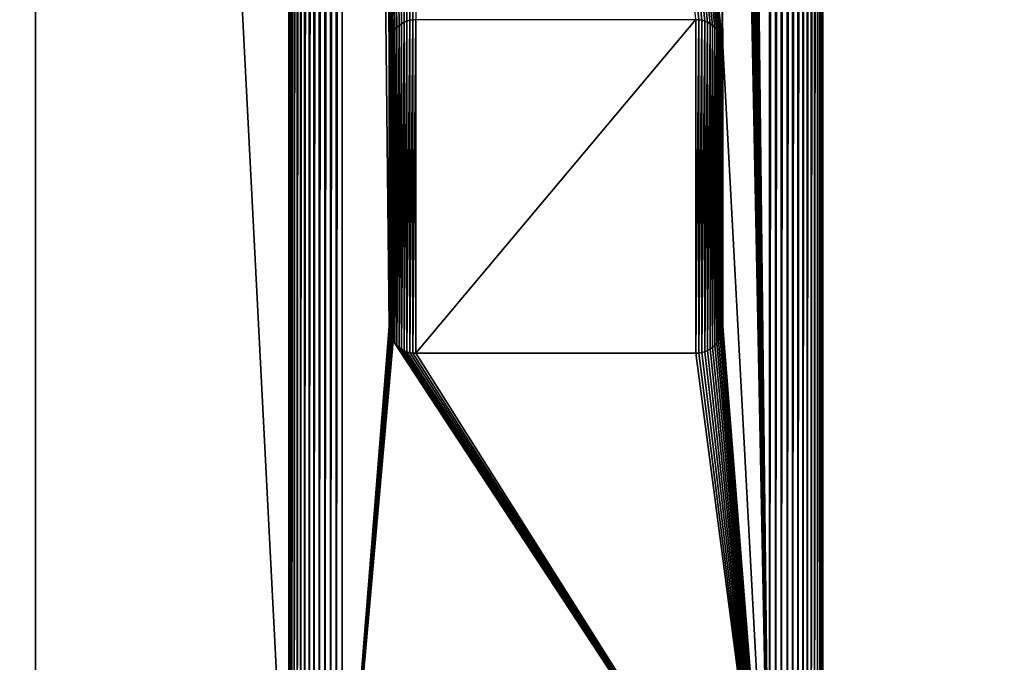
# Model space of a CAD drawing. Extents: x -551 to 551, y -297 to 194.
# Tile 32 of 163: x -390 to -317, y -166 to -118. Entities that reach past the tile are written whole.
import ezdxf

# ---------------------------------------------------------------- set-up
doc = ezdxf.new("R2010")
doc.units = 0
doc.header["$LTSCALE"] = 70.117983
for name, color, linetype in [('2', 7, 'CONTINUOUS'), ('25', 7, 'CONTINUOUS'), ('37', 7, 'CONTINUOUS'), ('38', 7, 'CONTINUOUS'), ('39', 7, 'CONTINUOUS'), ('41', 7, 'CONTINUOUS'), ('42', 7, 'CONTINUOUS'), ('43', 7, 'CONTINUOUS'), ('44', 7, 'CONTINUOUS'), ('64', 7, 'CONTINUOUS'), ('65', 7, 'CONTINUOUS'), ('82', 7, 'CONTINUOUS'), ('83', 7, 'CONTINUOUS'), ('84', 7, 'CONTINUOUS'), ('86', 7, 'CONTINUOUS'), ('87', 7, 'CONTINUOUS'), ('88', 7, 'CONTINUOUS'), ('89', 7, 'CONTINUOUS')]:
    doc.layers.add(name, color=color, linetype=linetype)

msp = doc.modelspace()

# ---------------------------------------------------------------- linework, layer by layer
at = {"layer": '2', "color": 7, "linetype": 'CONTINUOUS'}
for points in [[(495.5, 191.5, 46.5), (-495.5, 191.5, 46.5), (495.5, -191.5, 46.5), (495.5, 191.5, 46.5)], [(495.5, -191.5, 46.5), (-495.5, 191.5, 46.5), (-495.5, -191.5, 46.5), (495.5, -191.5, 46.5)]]:
    msp.add_3dface(points, dxfattribs=at)
at = {"layer": '25', "color": 7, "linetype": 'CONTINUOUS'}
for points in [[(-488.5, 184.5, 31), (-389.15, 184.5, 31), (-488.5, -184.5, 31), (-488.5, 184.5, 31)], [(-488.5, -184.5, 31), (-389.15, 184.5, 31), (-483.5, -184.5, 31), (-488.5, -184.5, 31)], [(-389.15, 184.5, 31), (-483.5, -194.5, 31), (-483.5, -184.5, 31), (-389.15, 184.5, 31)], [(-483.5, -194.5, 31), (-389.15, 184.5, 31), (-405.3, -186.02, 31), (-483.5, -194.5, 31)], [(-389.15, 184.5, 31), (-389.15, -184.5, 31), (-405.3, -186.02, 31), (-389.15, 184.5, 31)]]:
    msp.add_3dface(points, dxfattribs=at)
at = {"layer": '37', "color": 7, "linetype": 'CONTINUOUS'}
for points in [[(-362.65, -140.5, 16), (-366.15, 184.5, 16), (-362.65, -119.5, 16), (-362.65, -140.5, 16)], [(-366.15, 184.5, 16), (-362.65, -140.5, 16), (-366.15, -184.5, 16), (-366.15, 184.5, 16)], [(-362.65, -119.5, 16), (-366.15, 184.5, 16), (-362.637, -119.276, 16), (-362.65, -119.5, 16)], [(-362.637, -119.276, 16), (-366.15, 184.5, 16), (-362.6, -119.055, 16), (-362.637, -119.276, 16)], [(-362.6, -119.055, 16), (-366.15, 184.5, 16), (-362.538, -118.839, 16), (-362.6, -119.055, 16)], [(-362.538, -118.839, 16), (-366.15, 184.5, 16), (-362.452, -118.632, 16), (-362.538, -118.839, 16)], [(-362.452, -118.632, 16), (-366.15, 184.5, 16), (-362.343, -118.436, 16), (-362.452, -118.632, 16)], [(-362.343, -118.436, 16), (-366.15, 184.5, 16), (-362.214, -118.253, 16), (-362.343, -118.436, 16)], [(-362.214, -118.253, 16), (-366.15, 184.5, 16), (-362.064, -118.086, 16), (-362.214, -118.253, 16)], [(-362.064, -118.086, 16), (-366.15, 184.5, 16), (-361.897, -117.936, 16), (-362.064, -118.086, 16)], [(-361.897, -117.936, 16), (-366.15, 184.5, 16), (-361.714, -117.807, 16), (-361.897, -117.936, 16)], [(-361.714, -117.807, 16), (-366.15, 184.5, 16), (-361.518, -117.698, 16), (-361.714, -117.807, 16)], [(-361.518, -117.698, 16), (-366.15, 184.5, 16), (-361.311, -117.612, 16), (-361.518, -117.698, 16)], [(-361.311, -117.612, 16), (-366.15, 184.5, 16), (-361.095, -117.55, 16), (-361.311, -117.612, 16)], [(-361.095, -117.55, 16), (-366.15, 184.5, 16), (-360.874, -117.513, 16), (-361.095, -117.55, 16)], [(-360.874, -117.513, 16), (-366.15, 184.5, 16), (-360.65, -117.5, 16), (-360.874, -117.513, 16)], [(-337.65, 119, 16), (-334.15, 184.5, 16), (-334.15, -184.5, 16), (-337.65, 119, 16)], [(-337.65, 98, 16), (-337.65, 119, 16), (-334.15, -184.5, 16), (-337.65, 98, 16)], [(-337.762, 97.339, 16), (-337.7, 97.555, 16), (-334.15, -184.5, 16), (-337.762, 97.339, 16)], [(-337.7, 97.555, 16), (-337.663, 97.776, 16), (-334.15, -184.5, 16), (-337.7, 97.555, 16)], [(-337.663, 97.776, 16), (-337.65, 98, 16), (-334.15, -184.5, 16), (-337.663, 97.776, 16)], [(-338.236, 96.586, 16), (-338.086, 96.753, 16), (-334.15, -184.5, 16), (-338.236, 96.586, 16)], [(-338.086, 96.753, 16), (-337.957, 96.936, 16), (-334.15, -184.5, 16), (-338.086, 96.753, 16)], [(-337.957, 96.936, 16), (-337.848, 97.132, 16), (-334.15, -184.5, 16), (-337.957, 96.936, 16)], [(-337.848, 97.132, 16), (-337.762, 97.339, 16), (-334.15, -184.5, 16), (-337.848, 97.132, 16)], [(-360.65, 96, 16), (-339.65, 96, 16), (-337.663, -119.276, 16), (-360.65, 96, 16)], [(-339.65, -117.5, 16), (-360.65, 96, 16), (-339.426, -117.513, 16), (-339.65, -117.5, 16)], [(-339.426, -117.513, 16), (-360.65, 96, 16), (-339.205, -117.55, 16), (-339.426, -117.513, 16)], [(-339.205, -117.55, 16), (-360.65, 96, 16), (-338.989, -117.612, 16), (-339.205, -117.55, 16)], [(-338.989, -117.612, 16), (-360.65, 96, 16), (-338.782, -117.698, 16), (-338.989, -117.612, 16)], [(-338.782, -117.698, 16), (-360.65, 96, 16), (-338.586, -117.807, 16), (-338.782, -117.698, 16)], [(-338.586, -117.807, 16), (-360.65, 96, 16), (-338.403, -117.936, 16), (-338.586, -117.807, 16)], [(-338.403, -117.936, 16), (-360.65, 96, 16), (-338.236, -118.086, 16), (-338.403, -117.936, 16)], [(-338.236, -118.086, 16), (-360.65, 96, 16), (-338.086, -118.253, 16), (-338.236, -118.086, 16)], [(-338.086, -118.253, 16), (-360.65, 96, 16), (-337.957, -118.436, 16), (-338.086, -118.253, 16)], [(-337.957, -118.436, 16), (-360.65, 96, 16), (-337.848, -118.632, 16), (-337.957, -118.436, 16)], [(-337.848, -118.632, 16), (-360.65, 96, 16), (-337.762, -118.839, 16), (-337.848, -118.632, 16)], [(-337.762, -118.839, 16), (-360.65, 96, 16), (-337.7, -119.055, 16), (-337.762, -118.839, 16)], [(-337.7, -119.055, 16), (-360.65, 96, 16), (-337.663, -119.276, 16), (-337.7, -119.055, 16)], [(-339.65, 96, 16), (-339.426, 96.013, 16), (-334.15, -184.5, 16), (-339.65, 96, 16)], [(-337.663, -119.276, 16), (-339.65, 96, 16), (-337.65, -119.5, 16), (-337.663, -119.276, 16)], [(-337.65, -119.5, 16), (-339.65, 96, 16), (-334.15, -184.5, 16), (-337.65, -119.5, 16)], [(-339.426, 96.013, 16), (-339.205, 96.05, 16), (-334.15, -184.5, 16), (-339.426, 96.013, 16)], [(-339.205, 96.05, 16), (-338.989, 96.112, 16), (-334.15, -184.5, 16), (-339.205, 96.05, 16)], [(-338.989, 96.112, 16), (-338.782, 96.198, 16), (-334.15, -184.5, 16), (-338.989, 96.112, 16)], [(-338.782, 96.198, 16), (-338.586, 96.307, 16), (-334.15, -184.5, 16), (-338.782, 96.198, 16)], [(-338.586, 96.307, 16), (-338.403, 96.436, 16), (-334.15, -184.5, 16), (-338.586, 96.307, 16)], [(-338.403, 96.436, 16), (-338.236, 96.586, 16), (-334.15, -184.5, 16), (-338.403, 96.436, 16)], [(-337.65, -140.5, 16), (-337.65, -119.5, 16), (-334.15, -184.5, 16), (-337.65, -140.5, 16)], [(-362.65, -140.5, 16), (-362.637, -140.724, 16), (-366.15, -184.5, 16), (-362.65, -140.5, 16)], [(-362.637, -140.724, 16), (-362.6, -140.945, 16), (-366.15, -184.5, 16), (-362.637, -140.724, 16)], [(-337.7, -140.945, 16), (-337.663, -140.724, 16), (-334.15, -184.5, 16), (-337.7, -140.945, 16)], [(-337.663, -140.724, 16), (-337.65, -140.5, 16), (-334.15, -184.5, 16), (-337.663, -140.724, 16)], [(-362.6, -140.945, 16), (-362.538, -141.161, 16), (-366.15, -184.5, 16), (-362.6, -140.945, 16)], [(-362.538, -141.161, 16), (-362.452, -141.368, 16), (-366.15, -184.5, 16), (-362.538, -141.161, 16)], [(-362.452, -141.368, 16), (-362.343, -141.564, 16), (-366.15, -184.5, 16), (-362.452, -141.368, 16)], [(-362.343, -141.564, 16), (-334.15, -184.5, 16), (-366.15, -184.5, 16), (-362.343, -141.564, 16)], [(-362.343, -141.564, 16), (-362.214, -141.747, 16), (-334.15, -184.5, 16), (-362.343, -141.564, 16)], [(-338.086, -141.747, 16), (-337.957, -141.564, 16), (-334.15, -184.5, 16), (-338.086, -141.747, 16)], [(-337.957, -141.564, 16), (-337.848, -141.368, 16), (-334.15, -184.5, 16), (-337.957, -141.564, 16)], [(-337.848, -141.368, 16), (-337.762, -141.161, 16), (-334.15, -184.5, 16), (-337.848, -141.368, 16)], [(-337.762, -141.161, 16), (-337.7, -140.945, 16), (-334.15, -184.5, 16), (-337.762, -141.161, 16)], [(-362.214, -141.747, 16), (-362.064, -141.914, 16), (-334.15, -184.5, 16), (-362.214, -141.747, 16)], [(-362.064, -141.914, 16), (-361.897, -142.064, 16), (-334.15, -184.5, 16), (-362.064, -141.914, 16)], [(-361.897, -142.064, 16), (-361.714, -142.193, 16), (-334.15, -184.5, 16), (-361.897, -142.064, 16)], [(-361.714, -142.193, 16), (-361.518, -142.302, 16), (-334.15, -184.5, 16), (-361.714, -142.193, 16)], [(-361.518, -142.302, 16), (-361.311, -142.388, 16), (-334.15, -184.5, 16), (-361.518, -142.302, 16)], [(-338.989, -142.388, 16), (-338.782, -142.302, 16), (-334.15, -184.5, 16), (-338.989, -142.388, 16)], [(-338.782, -142.302, 16), (-338.586, -142.193, 16), (-334.15, -184.5, 16), (-338.782, -142.302, 16)], [(-338.586, -142.193, 16), (-338.403, -142.064, 16), (-334.15, -184.5, 16), (-338.586, -142.193, 16)], [(-338.403, -142.064, 16), (-338.236, -141.914, 16), (-334.15, -184.5, 16), (-338.403, -142.064, 16)], [(-338.236, -141.914, 16), (-338.086, -141.747, 16), (-334.15, -184.5, 16), (-338.236, -141.914, 16)], [(-361.311, -142.388, 16), (-361.095, -142.45, 16), (-334.15, -184.5, 16), (-361.311, -142.388, 16)], [(-361.095, -142.45, 16), (-360.874, -142.487, 16), (-334.15, -184.5, 16), (-361.095, -142.45, 16)], [(-360.874, -142.487, 16), (-360.65, -142.5, 16), (-334.15, -184.5, 16), (-360.874, -142.487, 16)], [(-360.65, -142.5, 16), (-339.65, -142.5, 16), (-334.15, -184.5, 16), (-360.65, -142.5, 16)], [(-339.65, -142.5, 16), (-339.426, -142.487, 16), (-334.15, -184.5, 16), (-339.65, -142.5, 16)], [(-339.426, -142.487, 16), (-339.205, -142.45, 16), (-334.15, -184.5, 16), (-339.426, -142.487, 16)], [(-339.205, -142.45, 16), (-338.989, -142.388, 16), (-334.15, -184.5, 16), (-339.205, -142.45, 16)]]:
    msp.add_3dface(points, dxfattribs=at)
at = {"layer": '38', "color": 7, "linetype": 'CONTINUOUS'}
for points in [[(-330.15, 184.5, 20), (-330.15, 184.5, 30), (-330.15, -184.5, 30), (-330.15, 184.5, 20)], [(-330.15, -184.5, 20), (-330.15, 184.5, 20), (-330.15, -184.5, 30), (-330.15, -184.5, 20)]]:
    msp.add_3dface(points, dxfattribs=at)
at = {"layer": '39', "color": 7, "linetype": 'CONTINUOUS'}
for points in [[(-330.15, 184.5, 30), (-311.15, 184.5, 30), (-311.15, -184.5, 30), (-330.15, 184.5, 30)], [(-330.15, -184.5, 30), (-330.15, 184.5, 30), (-311.15, -184.5, 30), (-330.15, -184.5, 30)]]:
    msp.add_3dface(points, dxfattribs=at)
at = {"layer": '41', "color": 7, "linetype": 'CONTINUOUS'}
for points in [[(-389.15, -184.5, 31), (-389.15, 184.5, 31), (-389.15, -184.5, 30), (-389.15, -184.5, 31)], [(-389.15, 184.5, 31), (-389.15, 184.5, 30), (-389.15, -184.5, 30), (-389.15, 184.5, 31)]]:
    msp.add_3dface(points, dxfattribs=at)
at = {"layer": '42', "color": 7, "linetype": 'CONTINUOUS'}
for points in [[(-389.15, 184.5, 30), (-370.15, 184.5, 30), (-370.15, -184.5, 30), (-389.15, 184.5, 30)], [(-389.15, -184.5, 30), (-389.15, 184.5, 30), (-370.15, -184.5, 30), (-389.15, -184.5, 30)]]:
    msp.add_3dface(points, dxfattribs=at)
at = {"layer": '43', "color": 7, "linetype": 'CONTINUOUS'}
for points in [[(-370.15, 184.5, 30), (-370.15, 184.5, 20), (-370.15, -184.5, 20), (-370.15, 184.5, 30)], [(-370.15, -184.5, 30), (-370.15, 184.5, 30), (-370.15, -184.5, 20), (-370.15, -184.5, 30)]]:
    msp.add_3dface(points, dxfattribs=at)
at = {"layer": '44', "color": 7, "linetype": 'CONTINUOUS'}
for points in [[(-362.064, -118.086, -41), (-361.897, -117.936, -41), (-362.064, -141.914, -41), (-362.064, -118.086, -41)], [(-362.064, -141.914, -41), (-361.897, -117.936, -41), (-361.897, -142.064, -41), (-362.064, -141.914, -41)], [(-361.897, -117.936, -41), (-361.714, -117.807, -41), (-361.897, -142.064, -41), (-361.897, -117.936, -41)], [(-361.897, -142.064, -41), (-361.714, -117.807, -41), (-361.714, -142.193, -41), (-361.897, -142.064, -41)], [(-361.714, -117.807, -41), (-361.518, -117.698, -41), (-361.714, -142.193, -41), (-361.714, -117.807, -41)], [(-361.714, -142.193, -41), (-361.518, -117.698, -41), (-361.518, -142.302, -41), (-361.714, -142.193, -41)], [(-361.518, -117.698, -41), (-361.311, -117.612, -41), (-361.518, -142.302, -41), (-361.518, -117.698, -41)], [(-361.518, -142.302, -41), (-361.311, -117.612, -41), (-361.311, -142.388, -41), (-361.518, -142.302, -41)], [(-361.311, -117.612, -41), (-361.095, -117.55, -41), (-361.311, -142.388, -41), (-361.311, -117.612, -41)], [(-361.311, -142.388, -41), (-361.095, -117.55, -41), (-361.095, -142.45, -41), (-361.311, -142.388, -41)], [(-361.095, -117.55, -41), (-360.874, -117.513, -41), (-361.095, -142.45, -41), (-361.095, -117.55, -41)], [(-361.095, -142.45, -41), (-360.874, -117.513, -41), (-360.874, -142.487, -41), (-361.095, -142.45, -41)], [(-360.65, -117.5, -41), (-360.65, -142.5, -41), (-360.874, -142.487, -41), (-360.65, -117.5, -41)], [(-360.874, -117.513, -41), (-360.65, -117.5, -41), (-360.874, -142.487, -41), (-360.874, -117.513, -41)], [(-339.65, -142.5, -41), (-360.65, -142.5, -41), (-339.65, -117.5, -41), (-339.65, -142.5, -41)], [(-339.65, -117.5, -41), (-360.65, -142.5, -41), (-360.65, -117.5, -41), (-339.65, -117.5, -41)], [(-339.426, -117.513, -41), (-339.65, -142.5, -41), (-339.65, -117.5, -41), (-339.426, -117.513, -41)], [(-339.426, -142.487, -41), (-339.65, -142.5, -41), (-339.426, -117.513, -41), (-339.426, -142.487, -41)], [(-339.205, -117.55, -41), (-339.426, -142.487, -41), (-339.426, -117.513, -41), (-339.205, -117.55, -41)], [(-339.205, -142.45, -41), (-339.426, -142.487, -41), (-339.205, -117.55, -41), (-339.205, -142.45, -41)], [(-338.989, -117.612, -41), (-339.205, -142.45, -41), (-339.205, -117.55, -41), (-338.989, -117.612, -41)], [(-338.989, -142.388, -41), (-339.205, -142.45, -41), (-338.989, -117.612, -41), (-338.989, -142.388, -41)], [(-338.782, -117.698, -41), (-338.989, -142.388, -41), (-338.989, -117.612, -41), (-338.782, -117.698, -41)], [(-338.782, -142.302, -41), (-338.989, -142.388, -41), (-338.782, -117.698, -41), (-338.782, -142.302, -41)], [(-338.586, -117.807, -41), (-338.782, -142.302, -41), (-338.782, -117.698, -41), (-338.586, -117.807, -41)], [(-338.586, -142.193, -41), (-338.782, -142.302, -41), (-338.586, -117.807, -41), (-338.586, -142.193, -41)], [(-338.403, -117.936, -41), (-338.586, -142.193, -41), (-338.586, -117.807, -41), (-338.403, -117.936, -41)], [(-338.403, -142.064, -41), (-338.586, -142.193, -41), (-338.403, -117.936, -41), (-338.403, -142.064, -41)], [(-338.236, -118.086, -41), (-338.403, -142.064, -41), (-338.403, -117.936, -41), (-338.236, -118.086, -41)], [(-362.538, -118.839, -41), (-362.452, -118.632, -41), (-362.538, -141.161, -41), (-362.538, -118.839, -41)], [(-362.538, -141.161, -41), (-362.452, -118.632, -41), (-362.452, -141.368, -41), (-362.538, -141.161, -41)], [(-362.452, -118.632, -41), (-362.343, -118.436, -41), (-362.452, -141.368, -41), (-362.452, -118.632, -41)], [(-362.452, -141.368, -41), (-362.343, -118.436, -41), (-362.343, -141.564, -41), (-362.452, -141.368, -41)], [(-362.343, -118.436, -41), (-362.214, -118.253, -41), (-362.343, -141.564, -41), (-362.343, -118.436, -41)], [(-362.343, -141.564, -41), (-362.214, -118.253, -41), (-362.214, -141.747, -41), (-362.343, -141.564, -41)], [(-362.214, -118.253, -41), (-362.064, -118.086, -41), (-362.214, -141.747, -41), (-362.214, -118.253, -41)], [(-362.214, -141.747, -41), (-362.064, -118.086, -41), (-362.064, -141.914, -41), (-362.214, -141.747, -41)], [(-338.236, -141.914, -41), (-338.403, -142.064, -41), (-338.236, -118.086, -41), (-338.236, -141.914, -41)], [(-338.086, -118.253, -41), (-338.236, -141.914, -41), (-338.236, -118.086, -41), (-338.086, -118.253, -41)], [(-338.086, -141.747, -41), (-338.236, -141.914, -41), (-338.086, -118.253, -41), (-338.086, -141.747, -41)], [(-337.957, -118.436, -41), (-338.086, -141.747, -41), (-338.086, -118.253, -41), (-337.957, -118.436, -41)], [(-337.957, -141.564, -41), (-338.086, -141.747, -41), (-337.957, -118.436, -41), (-337.957, -141.564, -41)], [(-337.848, -118.632, -41), (-337.957, -141.564, -41), (-337.957, -118.436, -41), (-337.848, -118.632, -41)], [(-337.848, -141.368, -41), (-337.957, -141.564, -41), (-337.848, -118.632, -41), (-337.848, -141.368, -41)], [(-337.762, -118.839, -41), (-337.848, -141.368, -41), (-337.848, -118.632, -41), (-337.762, -118.839, -41)], [(-362.65, -119.5, -41), (-362.637, -119.276, -41), (-362.65, -140.5, -41), (-362.65, -119.5, -41)], [(-362.65, -140.5, -41), (-362.637, -119.276, -41), (-362.637, -140.724, -41), (-362.65, -140.5, -41)], [(-362.637, -119.276, -41), (-362.6, -119.055, -41), (-362.637, -140.724, -41), (-362.637, -119.276, -41)], [(-362.637, -140.724, -41), (-362.6, -119.055, -41), (-362.6, -140.945, -41), (-362.637, -140.724, -41)], [(-362.6, -119.055, -41), (-362.538, -118.839, -41), (-362.6, -140.945, -41), (-362.6, -119.055, -41)], [(-362.6, -140.945, -41), (-362.538, -118.839, -41), (-362.538, -141.161, -41), (-362.6, -140.945, -41)], [(-337.762, -141.161, -41), (-337.848, -141.368, -41), (-337.762, -118.839, -41), (-337.762, -141.161, -41)], [(-337.7, -119.055, -41), (-337.762, -141.161, -41), (-337.762, -118.839, -41), (-337.7, -119.055, -41)], [(-337.7, -140.945, -41), (-337.762, -141.161, -41), (-337.7, -119.055, -41), (-337.7, -140.945, -41)], [(-337.663, -119.276, -41), (-337.7, -140.945, -41), (-337.7, -119.055, -41), (-337.663, -119.276, -41)], [(-337.663, -140.724, -41), (-337.7, -140.945, -41), (-337.663, -119.276, -41), (-337.663, -140.724, -41)], [(-337.65, -119.5, -41), (-337.663, -140.724, -41), (-337.663, -119.276, -41), (-337.65, -119.5, -41)], [(-337.65, -140.5, -41), (-337.663, -140.724, -41), (-337.65, -119.5, -41), (-337.65, -140.5, -41)]]:
    msp.add_3dface(points, dxfattribs=at)
at = {"layer": '64', "color": 7, "linetype": 'CONTINUOUS'}
for points in [[(-334.15, 184.5, 16), (-333.702, 184.5, 16.025), (-334.15, -184.5, 16), (-334.15, 184.5, 16)], [(-334.15, -184.5, 16), (-333.702, 184.5, 16.025), (-333.702, -184.5, 16.025), (-334.15, -184.5, 16)], [(-333.702, 184.5, 16.025), (-333.26, 184.5, 16.1), (-333.702, -184.5, 16.025), (-333.702, 184.5, 16.025)], [(-333.26, 184.5, 16.1), (-333.26, -184.5, 16.1), (-333.702, -184.5, 16.025), (-333.26, 184.5, 16.1)], [(-333.26, 184.5, 16.1), (-332.829, 184.5, 16.224), (-333.26, -184.5, 16.1), (-333.26, 184.5, 16.1)], [(-332.829, 184.5, 16.224), (-332.829, -184.5, 16.224), (-333.26, -184.5, 16.1), (-332.829, 184.5, 16.224)], [(-332.829, 184.5, 16.224), (-332.414, 184.5, 16.396), (-332.829, -184.5, 16.224), (-332.829, 184.5, 16.224)], [(-332.414, 184.5, 16.396), (-332.414, -184.5, 16.396), (-332.829, -184.5, 16.224), (-332.414, 184.5, 16.396)], [(-332.414, 184.5, 16.396), (-332.022, 184.5, 16.613), (-332.414, -184.5, 16.396), (-332.414, 184.5, 16.396)], [(-332.022, 184.5, 16.613), (-332.022, -184.5, 16.613), (-332.414, -184.5, 16.396), (-332.022, 184.5, 16.613)], [(-332.022, 184.5, 16.613), (-331.656, 184.5, 16.873), (-332.022, -184.5, 16.613), (-332.022, 184.5, 16.613)], [(-331.656, 184.5, 16.873), (-331.656, -184.5, 16.873), (-332.022, -184.5, 16.613), (-331.656, 184.5, 16.873)], [(-331.656, 184.5, 16.873), (-331.322, 184.5, 17.172), (-331.656, -184.5, 16.873), (-331.656, 184.5, 16.873)], [(-331.322, 184.5, 17.172), (-331.322, -184.5, 17.172), (-331.656, -184.5, 16.873), (-331.322, 184.5, 17.172)], [(-331.322, 184.5, 17.172), (-331.023, 184.5, 17.506), (-331.322, -184.5, 17.172), (-331.322, 184.5, 17.172)], [(-331.023, 184.5, 17.506), (-331.023, -184.5, 17.506), (-331.322, -184.5, 17.172), (-331.023, 184.5, 17.506)], [(-331.023, 184.5, 17.506), (-330.763, 184.5, 17.872), (-331.023, -184.5, 17.506), (-331.023, 184.5, 17.506)], [(-330.763, 184.5, 17.872), (-330.763, -184.5, 17.872), (-331.023, -184.5, 17.506), (-330.763, 184.5, 17.872)], [(-330.763, 184.5, 17.872), (-330.546, 184.5, 18.264), (-330.763, -184.5, 17.872), (-330.763, 184.5, 17.872)], [(-330.546, 184.5, 18.264), (-330.546, -184.5, 18.264), (-330.763, -184.5, 17.872), (-330.546, 184.5, 18.264)], [(-330.546, 184.5, 18.264), (-330.374, 184.5, 18.679), (-330.546, -184.5, 18.264), (-330.546, 184.5, 18.264)], [(-330.374, 184.5, 18.679), (-330.374, -184.5, 18.679), (-330.546, -184.5, 18.264), (-330.374, 184.5, 18.679)], [(-330.374, 184.5, 18.679), (-330.25, 184.5, 19.11), (-330.374, -184.5, 18.679), (-330.374, 184.5, 18.679)], [(-330.25, 184.5, 19.11), (-330.25, -184.5, 19.11), (-330.374, -184.5, 18.679), (-330.25, 184.5, 19.11)], [(-330.25, 184.5, 19.11), (-330.175, 184.5, 19.552), (-330.25, -184.5, 19.11), (-330.25, 184.5, 19.11)], [(-330.175, 184.5, 19.552), (-330.175, -184.5, 19.552), (-330.25, -184.5, 19.11), (-330.175, 184.5, 19.552)], [(-330.175, 184.5, 19.552), (-330.15, 184.5, 20), (-330.175, -184.5, 19.552), (-330.175, 184.5, 19.552)], [(-330.15, 184.5, 20), (-330.15, -184.5, 20), (-330.175, -184.5, 19.552), (-330.15, 184.5, 20)]]:
    msp.add_3dface(points, dxfattribs=at)
at = {"layer": '65', "color": 7, "linetype": 'CONTINUOUS'}
for points in [[(-370.15, 184.5, 20), (-370.125, 184.5, 19.552), (-370.15, -184.5, 20), (-370.15, 184.5, 20)], [(-370.15, -184.5, 20), (-370.125, 184.5, 19.552), (-370.125, -184.5, 19.552), (-370.15, -184.5, 20)], [(-370.125, 184.5, 19.552), (-370.05, 184.5, 19.11), (-370.125, -184.5, 19.552), (-370.125, 184.5, 19.552)], [(-370.05, 184.5, 19.11), (-370.05, -184.5, 19.11), (-370.125, -184.5, 19.552), (-370.05, 184.5, 19.11)], [(-370.05, 184.5, 19.11), (-369.926, 184.5, 18.679), (-370.05, -184.5, 19.11), (-370.05, 184.5, 19.11)], [(-369.926, 184.5, 18.679), (-369.926, -184.5, 18.679), (-370.05, -184.5, 19.11), (-369.926, 184.5, 18.679)], [(-369.926, 184.5, 18.679), (-369.754, 184.5, 18.264), (-369.926, -184.5, 18.679), (-369.926, 184.5, 18.679)], [(-369.754, 184.5, 18.264), (-369.754, -184.5, 18.264), (-369.926, -184.5, 18.679), (-369.754, 184.5, 18.264)], [(-369.754, 184.5, 18.264), (-369.537, 184.5, 17.872), (-369.754, -184.5, 18.264), (-369.754, 184.5, 18.264)], [(-369.537, 184.5, 17.872), (-369.537, -184.5, 17.872), (-369.754, -184.5, 18.264), (-369.537, 184.5, 17.872)], [(-369.537, 184.5, 17.872), (-369.277, 184.5, 17.506), (-369.537, -184.5, 17.872), (-369.537, 184.5, 17.872)], [(-369.277, 184.5, 17.506), (-369.277, -184.5, 17.506), (-369.537, -184.5, 17.872), (-369.277, 184.5, 17.506)], [(-369.277, 184.5, 17.506), (-368.978, 184.5, 17.172), (-369.277, -184.5, 17.506), (-369.277, 184.5, 17.506)], [(-368.978, 184.5, 17.172), (-368.978, -184.5, 17.172), (-369.277, -184.5, 17.506), (-368.978, 184.5, 17.172)], [(-368.978, 184.5, 17.172), (-368.644, 184.5, 16.873), (-368.978, -184.5, 17.172), (-368.978, 184.5, 17.172)], [(-368.644, 184.5, 16.873), (-368.644, -184.5, 16.873), (-368.978, -184.5, 17.172), (-368.644, 184.5, 16.873)], [(-368.644, 184.5, 16.873), (-368.278, 184.5, 16.613), (-368.644, -184.5, 16.873), (-368.644, 184.5, 16.873)], [(-368.278, 184.5, 16.613), (-368.278, -184.5, 16.613), (-368.644, -184.5, 16.873), (-368.278, 184.5, 16.613)], [(-368.278, 184.5, 16.613), (-367.886, 184.5, 16.396), (-368.278, -184.5, 16.613), (-368.278, 184.5, 16.613)], [(-367.886, 184.5, 16.396), (-367.886, -184.5, 16.396), (-368.278, -184.5, 16.613), (-367.886, 184.5, 16.396)], [(-367.886, 184.5, 16.396), (-367.471, 184.5, 16.224), (-367.886, -184.5, 16.396), (-367.886, 184.5, 16.396)], [(-367.471, 184.5, 16.224), (-367.471, -184.5, 16.224), (-367.886, -184.5, 16.396), (-367.471, 184.5, 16.224)], [(-367.471, 184.5, 16.224), (-367.04, 184.5, 16.1), (-367.471, -184.5, 16.224), (-367.471, 184.5, 16.224)], [(-367.04, 184.5, 16.1), (-367.04, -184.5, 16.1), (-367.471, -184.5, 16.224), (-367.04, 184.5, 16.1)], [(-367.04, 184.5, 16.1), (-366.598, 184.5, 16.025), (-367.04, -184.5, 16.1), (-367.04, 184.5, 16.1)], [(-366.598, 184.5, 16.025), (-366.598, -184.5, 16.025), (-367.04, -184.5, 16.1), (-366.598, 184.5, 16.025)], [(-366.598, 184.5, 16.025), (-366.15, 184.5, 16), (-366.598, -184.5, 16.025), (-366.598, 184.5, 16.025)], [(-366.15, 184.5, 16), (-366.15, -184.5, 16), (-366.598, -184.5, 16.025), (-366.15, 184.5, 16)]]:
    msp.add_3dface(points, dxfattribs=at)
at = {"layer": '82', "color": 7, "linetype": 'CONTINUOUS'}
for points in [[(-362.637, -140.724, 16), (-362.65, -140.5, 16), (-362.637, -140.724, -41), (-362.637, -140.724, 16)], [(-362.65, -140.5, 16), (-362.65, -140.5, -41), (-362.637, -140.724, -41), (-362.65, -140.5, 16)], [(-362.6, -140.945, 16), (-362.637, -140.724, 16), (-362.6, -140.945, -41), (-362.6, -140.945, 16)], [(-362.637, -140.724, 16), (-362.637, -140.724, -41), (-362.6, -140.945, -41), (-362.637, -140.724, 16)], [(-362.538, -141.161, 16), (-362.6, -140.945, 16), (-362.538, -141.161, -41), (-362.538, -141.161, 16)], [(-362.6, -140.945, 16), (-362.6, -140.945, -41), (-362.538, -141.161, -41), (-362.6, -140.945, 16)], [(-362.452, -141.368, 16), (-362.538, -141.161, 16), (-362.452, -141.368, -41), (-362.452, -141.368, 16)], [(-362.538, -141.161, 16), (-362.538, -141.161, -41), (-362.452, -141.368, -41), (-362.538, -141.161, 16)], [(-362.343, -141.564, 16), (-362.452, -141.368, 16), (-362.343, -141.564, -41), (-362.343, -141.564, 16)], [(-362.452, -141.368, 16), (-362.452, -141.368, -41), (-362.343, -141.564, -41), (-362.452, -141.368, 16)], [(-362.214, -141.747, 16), (-362.343, -141.564, 16), (-362.214, -141.747, -41), (-362.214, -141.747, 16)], [(-362.343, -141.564, 16), (-362.343, -141.564, -41), (-362.214, -141.747, -41), (-362.343, -141.564, 16)], [(-362.064, -141.914, 16), (-362.214, -141.747, 16), (-362.064, -141.914, -41), (-362.064, -141.914, 16)], [(-362.214, -141.747, 16), (-362.214, -141.747, -41), (-362.064, -141.914, -41), (-362.214, -141.747, 16)], [(-361.897, -142.064, 16), (-362.064, -141.914, 16), (-361.897, -142.064, -41), (-361.897, -142.064, 16)], [(-362.064, -141.914, 16), (-362.064, -141.914, -41), (-361.897, -142.064, -41), (-362.064, -141.914, 16)], [(-361.714, -142.193, 16), (-361.897, -142.064, 16), (-361.714, -142.193, -41), (-361.714, -142.193, 16)], [(-361.897, -142.064, 16), (-361.897, -142.064, -41), (-361.714, -142.193, -41), (-361.897, -142.064, 16)], [(-361.518, -142.302, 16), (-361.714, -142.193, 16), (-361.518, -142.302, -41), (-361.518, -142.302, 16)], [(-361.714, -142.193, 16), (-361.714, -142.193, -41), (-361.518, -142.302, -41), (-361.714, -142.193, 16)], [(-361.311, -142.388, 16), (-361.518, -142.302, 16), (-361.311, -142.388, -41), (-361.311, -142.388, 16)], [(-361.518, -142.302, 16), (-361.518, -142.302, -41), (-361.311, -142.388, -41), (-361.518, -142.302, 16)], [(-361.095, -142.45, 16), (-361.311, -142.388, 16), (-361.095, -142.45, -41), (-361.095, -142.45, 16)], [(-361.311, -142.388, 16), (-361.311, -142.388, -41), (-361.095, -142.45, -41), (-361.311, -142.388, 16)], [(-360.874, -142.487, 16), (-361.095, -142.45, 16), (-360.874, -142.487, -41), (-360.874, -142.487, 16)], [(-361.095, -142.45, 16), (-361.095, -142.45, -41), (-360.874, -142.487, -41), (-361.095, -142.45, 16)], [(-360.65, -142.5, 16), (-360.874, -142.487, 16), (-360.65, -142.5, -41), (-360.65, -142.5, 16)], [(-360.65, -142.5, -41), (-360.874, -142.487, 16), (-360.874, -142.487, -41), (-360.65, -142.5, -41)]]:
    msp.add_3dface(points, dxfattribs=at)
at = {"layer": '83', "color": 7, "linetype": 'CONTINUOUS'}
for points in [[(-362.65, -140.5, 16), (-362.65, -119.5, 16), (-362.65, -119.5, -41), (-362.65, -140.5, 16)], [(-362.65, -140.5, 16), (-362.65, -119.5, -41), (-362.65, -140.5, -41), (-362.65, -140.5, 16)]]:
    msp.add_3dface(points, dxfattribs=at)
at = {"layer": '84', "color": 7, "linetype": 'CONTINUOUS'}
for points in [[(-362.064, -118.086, 16), (-361.897, -117.936, 16), (-362.064, -118.086, -41), (-362.064, -118.086, 16)], [(-361.897, -117.936, 16), (-361.897, -117.936, -41), (-362.064, -118.086, -41), (-361.897, -117.936, 16)], [(-361.897, -117.936, 16), (-361.714, -117.807, 16), (-361.897, -117.936, -41), (-361.897, -117.936, 16)], [(-361.714, -117.807, 16), (-361.714, -117.807, -41), (-361.897, -117.936, -41), (-361.714, -117.807, 16)], [(-361.714, -117.807, 16), (-361.518, -117.698, 16), (-361.714, -117.807, -41), (-361.714, -117.807, 16)], [(-361.518, -117.698, 16), (-361.518, -117.698, -41), (-361.714, -117.807, -41), (-361.518, -117.698, 16)], [(-361.518, -117.698, 16), (-361.311, -117.612, 16), (-361.518, -117.698, -41), (-361.518, -117.698, 16)], [(-361.311, -117.612, 16), (-361.311, -117.612, -41), (-361.518, -117.698, -41), (-361.311, -117.612, 16)], [(-361.311, -117.612, 16), (-361.095, -117.55, 16), (-361.311, -117.612, -41), (-361.311, -117.612, 16)], [(-361.095, -117.55, 16), (-361.095, -117.55, -41), (-361.311, -117.612, -41), (-361.095, -117.55, 16)], [(-361.095, -117.55, 16), (-360.874, -117.513, 16), (-361.095, -117.55, -41), (-361.095, -117.55, 16)], [(-360.874, -117.513, 16), (-360.874, -117.513, -41), (-361.095, -117.55, -41), (-360.874, -117.513, 16)], [(-360.874, -117.513, 16), (-360.65, -117.5, 16), (-360.874, -117.513, -41), (-360.874, -117.513, 16)], [(-360.65, -117.5, 16), (-360.65, -117.5, -41), (-360.874, -117.513, -41), (-360.65, -117.5, 16)], [(-362.538, -118.839, 16), (-362.452, -118.632, 16), (-362.538, -118.839, -41), (-362.538, -118.839, 16)], [(-362.452, -118.632, 16), (-362.452, -118.632, -41), (-362.538, -118.839, -41), (-362.452, -118.632, 16)], [(-362.452, -118.632, 16), (-362.343, -118.436, 16), (-362.452, -118.632, -41), (-362.452, -118.632, 16)], [(-362.343, -118.436, 16), (-362.343, -118.436, -41), (-362.452, -118.632, -41), (-362.343, -118.436, 16)], [(-362.343, -118.436, 16), (-362.214, -118.253, 16), (-362.343, -118.436, -41), (-362.343, -118.436, 16)], [(-362.214, -118.253, 16), (-362.214, -118.253, -41), (-362.343, -118.436, -41), (-362.214, -118.253, 16)], [(-362.214, -118.253, 16), (-362.064, -118.086, 16), (-362.214, -118.253, -41), (-362.214, -118.253, 16)], [(-362.064, -118.086, 16), (-362.064, -118.086, -41), (-362.214, -118.253, -41), (-362.064, -118.086, 16)], [(-362.65, -119.5, 16), (-362.637, -119.276, 16), (-362.65, -119.5, -41), (-362.65, -119.5, 16)], [(-362.637, -119.276, 16), (-362.637, -119.276, -41), (-362.65, -119.5, -41), (-362.637, -119.276, 16)], [(-362.637, -119.276, 16), (-362.6, -119.055, 16), (-362.637, -119.276, -41), (-362.637, -119.276, 16)], [(-362.6, -119.055, 16), (-362.6, -119.055, -41), (-362.637, -119.276, -41), (-362.6, -119.055, 16)], [(-362.6, -119.055, 16), (-362.538, -118.839, 16), (-362.6, -119.055, -41), (-362.6, -119.055, 16)], [(-362.538, -118.839, 16), (-362.538, -118.839, -41), (-362.6, -119.055, -41), (-362.538, -118.839, 16)]]:
    msp.add_3dface(points, dxfattribs=at)
at = {"layer": '86', "color": 7, "linetype": 'CONTINUOUS'}
for points in [[(-339.65, -117.5, 16), (-339.426, -117.513, 16), (-339.65, -117.5, -41), (-339.65, -117.5, 16)], [(-339.426, -117.513, 16), (-339.426, -117.513, -41), (-339.65, -117.5, -41), (-339.426, -117.513, 16)], [(-339.426, -117.513, 16), (-339.205, -117.55, 16), (-339.426, -117.513, -41), (-339.426, -117.513, 16)], [(-339.205, -117.55, 16), (-339.205, -117.55, -41), (-339.426, -117.513, -41), (-339.205, -117.55, 16)], [(-339.205, -117.55, 16), (-338.989, -117.612, 16), (-339.205, -117.55, -41), (-339.205, -117.55, 16)], [(-338.989, -117.612, 16), (-338.989, -117.612, -41), (-339.205, -117.55, -41), (-338.989, -117.612, 16)], [(-338.989, -117.612, 16), (-338.782, -117.698, 16), (-338.989, -117.612, -41), (-338.989, -117.612, 16)], [(-338.782, -117.698, 16), (-338.782, -117.698, -41), (-338.989, -117.612, -41), (-338.782, -117.698, 16)], [(-338.782, -117.698, 16), (-338.586, -117.807, 16), (-338.782, -117.698, -41), (-338.782, -117.698, 16)], [(-338.586, -117.807, 16), (-338.586, -117.807, -41), (-338.782, -117.698, -41), (-338.586, -117.807, 16)], [(-338.586, -117.807, 16), (-338.403, -117.936, 16), (-338.586, -117.807, -41), (-338.586, -117.807, 16)], [(-338.403, -117.936, 16), (-338.403, -117.936, -41), (-338.586, -117.807, -41), (-338.403, -117.936, 16)], [(-338.403, -117.936, 16), (-338.236, -118.086, 16), (-338.403, -117.936, -41), (-338.403, -117.936, 16)], [(-338.236, -118.086, 16), (-338.236, -118.086, -41), (-338.403, -117.936, -41), (-338.236, -118.086, 16)], [(-338.236, -118.086, 16), (-338.086, -118.253, 16), (-338.236, -118.086, -41), (-338.236, -118.086, 16)], [(-338.086, -118.253, 16), (-338.086, -118.253, -41), (-338.236, -118.086, -41), (-338.086, -118.253, 16)], [(-338.086, -118.253, 16), (-337.957, -118.436, 16), (-338.086, -118.253, -41), (-338.086, -118.253, 16)], [(-337.957, -118.436, 16), (-337.957, -118.436, -41), (-338.086, -118.253, -41), (-337.957, -118.436, 16)], [(-337.957, -118.436, 16), (-337.848, -118.632, 16), (-337.957, -118.436, -41), (-337.957, -118.436, 16)], [(-337.848, -118.632, 16), (-337.848, -118.632, -41), (-337.957, -118.436, -41), (-337.848, -118.632, 16)], [(-337.848, -118.632, 16), (-337.762, -118.839, 16), (-337.848, -118.632, -41), (-337.848, -118.632, 16)], [(-337.762, -118.839, 16), (-337.762, -118.839, -41), (-337.848, -118.632, -41), (-337.762, -118.839, 16)], [(-337.762, -118.839, 16), (-337.7, -119.055, 16), (-337.762, -118.839, -41), (-337.762, -118.839, 16)], [(-337.7, -119.055, 16), (-337.7, -119.055, -41), (-337.762, -118.839, -41), (-337.7, -119.055, 16)], [(-337.7, -119.055, 16), (-337.663, -119.276, 16), (-337.7, -119.055, -41), (-337.7, -119.055, 16)], [(-337.663, -119.276, 16), (-337.663, -119.276, -41), (-337.7, -119.055, -41), (-337.663, -119.276, 16)], [(-337.663, -119.276, 16), (-337.65, -119.5, 16), (-337.663, -119.276, -41), (-337.663, -119.276, 16)], [(-337.65, -119.5, 16), (-337.65, -119.5, -41), (-337.663, -119.276, -41), (-337.65, -119.5, 16)]]:
    msp.add_3dface(points, dxfattribs=at)
at = {"layer": '87', "color": 7, "linetype": 'CONTINUOUS'}
for points in [[(-337.65, -119.5, 16), (-337.65, -140.5, 16), (-337.65, -140.5, -41), (-337.65, -119.5, 16)], [(-337.65, -119.5, 16), (-337.65, -140.5, -41), (-337.65, -119.5, -41), (-337.65, -119.5, 16)]]:
    msp.add_3dface(points, dxfattribs=at)
at = {"layer": '88', "color": 7, "linetype": 'CONTINUOUS'}
for points in [[(-337.663, -140.724, 16), (-337.7, -140.945, 16), (-337.663, -140.724, -41), (-337.663, -140.724, 16)], [(-337.7, -140.945, 16), (-337.7, -140.945, -41), (-337.663, -140.724, -41), (-337.7, -140.945, 16)], [(-337.65, -140.5, 16), (-337.663, -140.724, 16), (-337.65, -140.5, -41), (-337.65, -140.5, 16)], [(-337.663, -140.724, 16), (-337.663, -140.724, -41), (-337.65, -140.5, -41), (-337.663, -140.724, 16)], [(-337.957, -141.564, 16), (-338.086, -141.747, 16), (-337.957, -141.564, -41), (-337.957, -141.564, 16)], [(-338.086, -141.747, 16), (-338.086, -141.747, -41), (-337.957, -141.564, -41), (-338.086, -141.747, 16)], [(-337.848, -141.368, 16), (-337.957, -141.564, 16), (-337.848, -141.368, -41), (-337.848, -141.368, 16)], [(-337.957, -141.564, 16), (-337.957, -141.564, -41), (-337.848, -141.368, -41), (-337.957, -141.564, 16)], [(-337.762, -141.161, 16), (-337.848, -141.368, 16), (-337.762, -141.161, -41), (-337.762, -141.161, 16)], [(-337.848, -141.368, 16), (-337.848, -141.368, -41), (-337.762, -141.161, -41), (-337.848, -141.368, 16)], [(-337.7, -140.945, 16), (-337.762, -141.161, 16), (-337.7, -140.945, -41), (-337.7, -140.945, 16)], [(-337.762, -141.161, 16), (-337.762, -141.161, -41), (-337.7, -140.945, -41), (-337.762, -141.161, 16)], [(-338.782, -142.302, 16), (-338.989, -142.388, 16), (-338.782, -142.302, -41), (-338.782, -142.302, 16)], [(-338.989, -142.388, 16), (-338.989, -142.388, -41), (-338.782, -142.302, -41), (-338.989, -142.388, 16)], [(-338.586, -142.193, 16), (-338.782, -142.302, 16), (-338.586, -142.193, -41), (-338.586, -142.193, 16)], [(-338.782, -142.302, 16), (-338.782, -142.302, -41), (-338.586, -142.193, -41), (-338.782, -142.302, 16)], [(-338.403, -142.064, 16), (-338.586, -142.193, 16), (-338.403, -142.064, -41), (-338.403, -142.064, 16)], [(-338.586, -142.193, 16), (-338.586, -142.193, -41), (-338.403, -142.064, -41), (-338.586, -142.193, 16)], [(-338.236, -141.914, 16), (-338.403, -142.064, 16), (-338.236, -141.914, -41), (-338.236, -141.914, 16)], [(-338.403, -142.064, 16), (-338.403, -142.064, -41), (-338.236, -141.914, -41), (-338.403, -142.064, 16)], [(-338.086, -141.747, 16), (-338.236, -141.914, 16), (-338.086, -141.747, -41), (-338.086, -141.747, 16)], [(-338.236, -141.914, 16), (-338.236, -141.914, -41), (-338.086, -141.747, -41), (-338.236, -141.914, 16)], [(-339.426, -142.487, 16), (-339.65, -142.5, 16), (-339.426, -142.487, -41), (-339.426, -142.487, 16)], [(-339.65, -142.5, 16), (-339.65, -142.5, -41), (-339.426, -142.487, -41), (-339.65, -142.5, 16)], [(-339.205, -142.45, 16), (-339.426, -142.487, 16), (-339.205, -142.45, -41), (-339.205, -142.45, 16)], [(-339.426, -142.487, 16), (-339.426, -142.487, -41), (-339.205, -142.45, -41), (-339.426, -142.487, 16)], [(-338.989, -142.388, 16), (-339.205, -142.45, 16), (-338.989, -142.388, -41), (-338.989, -142.388, 16)], [(-339.205, -142.45, 16), (-339.205, -142.45, -41), (-338.989, -142.388, -41), (-339.205, -142.45, 16)]]:
    msp.add_3dface(points, dxfattribs=at)
at = {"layer": '89', "color": 7, "linetype": 'CONTINUOUS'}
for points in [[(-339.65, -142.5, 16), (-360.65, -142.5, 16), (-360.65, -142.5, -41), (-339.65, -142.5, 16)], [(-339.65, -142.5, 16), (-360.65, -142.5, -41), (-339.65, -142.5, -41), (-339.65, -142.5, 16)]]:
    msp.add_3dface(points, dxfattribs=at)

doc.saveas('drawing.dxf')
